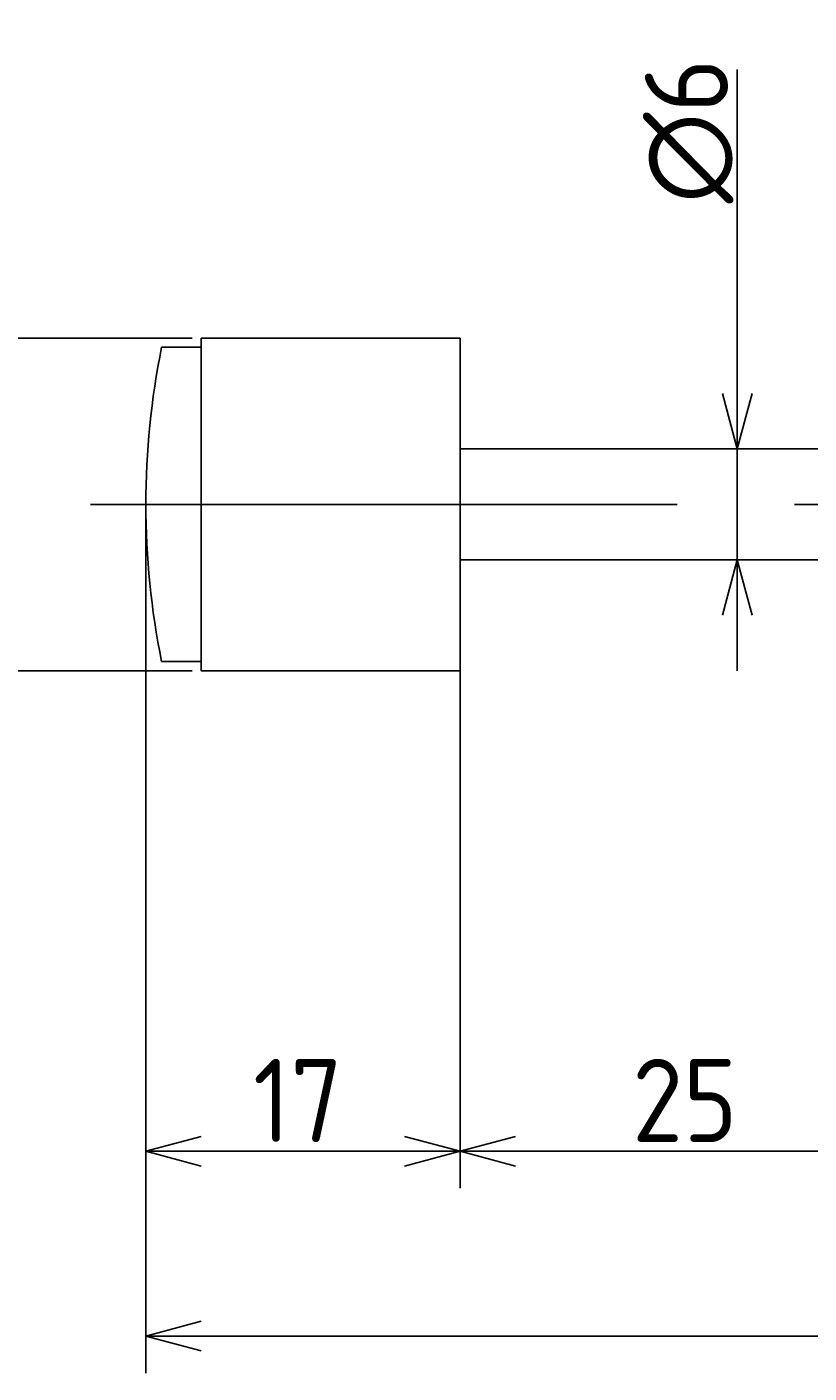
# Model space of a CAD drawing. Extents: x 43 to 387, y 128 to 201.
# Tile 2 of 5: x 162 to 204, y 128 to 201. Entities that reach past the tile are written whole.
import ezdxf

# ---------------------------------------------------------------- set-up
doc = ezdxf.new("R2010")
doc.units = 0
doc.linetypes.add('CENTER', pattern=[50.8, 31.75, -6.35, 6.35, -6.35])
doc.layers.get('0').update_dxf_attribs({"linetype": 'CONTINUOUS'})
doc.layers.get('DEFPOINTS').update_dxf_attribs({"linetype": 'CONTINUOUS'})
for name, color, linetype in [('図形', 7, 'CONTINUOUS'), ('図枠', 7, 'CONTINUOUS'), ('寸法_文字', 3, 'CONTINUOUS')]:
    doc.layers.add(name, color=color, linetype=linetype)
doc.layers.get('0').off()
doc.styles.add('DIMENSION', font='isocp.shx', dxfattribs={"bigfont": 'bigfont.shx'})
doc.dimstyles.get("Standard").update_dxf_attribs({"dimtxt": 0.18, "dimasz": 0.18, "dimexe": 0.18, "dimexo": 0.0625, "dimgap": 0.09, "dimtad": 0, "dimtih": 1, "dimtoh": 1, "dimzin": 0, "dimcen": 0.09, "dimazin": 3, "dimtfac": 1, "dimtofl": 0, "dimtmove": 0, "dimatfit": 3})

# ---------------------------------------------------------------- blocks, each defined once
blk = doc.blocks.new('_OPEN30')
at = {"color": 0, "linetype": 'BYBLOCK'}
for p, q in [((-1, 0.268), (0, 0)), ((0, 0), (-1, -0.268)), ((0, 0), (-1, 0))]:
    blk.add_line(p, q, dxfattribs=at)
blk = doc.blocks.new('*U57')
at = {"layer": '寸法_文字', "color": 3, "style": 'DIMENSION'}
blk.add_text('∅18', height=4.5, rotation=90, dxfattribs=at).set_placement((154.5, 170.275))
blk = doc.blocks.new('*D15')
at = {"layer": 'DEFPOINTS', "color": 0}
for p in [(171, 184), (155, 166), (171, 166)]:
    blk.add_point(p, dxfattribs=at)
at = {"layer": '寸法_文字', "color": 3}
for p, q in [((170.5, 184), (153, 184)), ((155, 181), (155, 169)), ((170.5, 166), (153, 166))]:
    blk.add_line(p, q, dxfattribs=at)
at = {"layer": '図枠'}
blk.add_blockref('*U57', (0, 0), dxfattribs=at)
at = {"layer": '寸法_文字', "color": 3, "xscale": 3, "yscale": 3, "zscale": 3}
for p, rotation in [((155, 184), 90), ((155, 166), 270)]:
    blk.add_blockref('_OPEN30', p, dxfattribs=dict(at, rotation=rotation))
blk = doc.blocks.new('*U51')
at = {"layer": '寸法_文字', "color": 3, "style": 'DIMENSION'}
blk.add_text('∅6', height=4.5, rotation=90, dxfattribs=at).set_placement((199.5, 191.288))
blk = doc.blocks.new('*D18')
at = {"layer": 'DEFPOINTS', "color": 0}
for p in [(197.5, 178), (200, 178), (197.5, 172)]:
    blk.add_point(p, dxfattribs=at)
at = {"layer": '寸法_文字', "color": 3}
for p, q in [((200, 181), (200, 198.537)), ((200, 172), (200, 178)), ((200, 169), (200, 166))]:
    blk.add_line(p, q, dxfattribs=at)
at = {"layer": '図枠'}
blk.add_blockref('*U51', (0, 0), dxfattribs=at)
at = {"layer": '寸法_文字', "color": 3, "xscale": 3, "yscale": 3, "zscale": 3}
for p, rotation in [((200, 178), 270), ((200, 172), 90)]:
    blk.add_blockref('_OPEN30', p, dxfattribs=dict(at, rotation=rotation))
blk = doc.blocks.new('*U46')
at = {"layer": '寸法_文字', "color": 3, "style": 'DIMENSION'}
blk.add_text('25', height=4.5, dxfattribs=at).set_placement((194.314, 140.5))
blk = doc.blocks.new('*D24')
at = {"layer": 'DEFPOINTS', "color": 0}
for p in [(185, 166.5), (210, 166), (185, 140)]:
    blk.add_point(p, dxfattribs=at)
at = {"layer": '寸法_文字', "color": 3}
for p, q in [((185, 166), (185, 138)), ((210, 165.5), (210, 138)), ((207, 140), (188, 140))]:
    blk.add_line(p, q, dxfattribs=at)
at = {"layer": '図枠'}
blk.add_blockref('*U46', (0, 0), dxfattribs=at)
at = {"layer": '寸法_文字', "color": 3, "xscale": 3, "yscale": 3, "zscale": 3, "rotation": 180}
blk.add_blockref('_OPEN30', (185, 140), dxfattribs=at)
at = {"layer": '寸法_文字', "color": 3, "xscale": 3, "yscale": 3, "zscale": 3}
blk.add_blockref('_OPEN30', (210, 140), dxfattribs=at)
blk = doc.blocks.new('*U50')
at = {"layer": '寸法_文字', "color": 3, "style": 'DIMENSION'}
blk.add_text('17', height=4.5, dxfattribs=at).set_placement((173.8, 140.5))
blk = doc.blocks.new('*D25')
at = {"layer": 'DEFPOINTS', "color": 0}
for p in [(168, 175), (185, 166.5), (168, 140)]:
    blk.add_point(p, dxfattribs=at)
at = {"layer": '寸法_文字', "color": 3}
for p, q in [((168, 174.5), (168, 138)), ((185, 166), (185, 138)), ((182, 140), (171, 140))]:
    blk.add_line(p, q, dxfattribs=at)
at = {"layer": '図枠'}
blk.add_blockref('*U50', (0, 0), dxfattribs=at)
at = {"layer": '寸法_文字', "color": 3, "xscale": 3, "yscale": 3, "zscale": 3, "rotation": 180}
blk.add_blockref('_OPEN30', (168, 140), dxfattribs=at)
at = {"layer": '寸法_文字', "color": 3, "xscale": 3, "yscale": 3, "zscale": 3}
blk.add_blockref('_OPEN30', (185, 140), dxfattribs=at)
blk = doc.blocks.new('*U53')
at = {"layer": '寸法_文字', "color": 3, "style": 'DIMENSION'}
blk.add_text('(204)', height=4.5, dxfattribs=at).set_placement((263.25, 130.725))
blk = doc.blocks.new('*D26')
at = {"layer": 'DEFPOINTS', "color": 0}
for p in [(168, 175), (372, 175), (372, 130)]:
    blk.add_point(p, dxfattribs=at)
at = {"layer": '寸法_文字', "color": 3}
for p, q in [((168, 174.5), (168, 128)), ((372, 174.5), (372, 128)), ((171, 130), (369, 130))]:
    blk.add_line(p, q, dxfattribs=at)
at = {"layer": '図枠'}
blk.add_blockref('*U53', (0, 0), dxfattribs=at)
at = {"layer": '寸法_文字', "color": 3, "xscale": 3, "yscale": 3, "zscale": 3, "rotation": 180}
blk.add_blockref('_OPEN30', (168, 130), dxfattribs=at)
at = {"layer": '寸法_文字', "color": 3, "xscale": 3, "yscale": 3, "zscale": 3}
blk.add_blockref('_OPEN30', (372, 130), dxfattribs=at)

msp = doc.modelspace()

# ---------------------------------------------------------------- linework, layer by layer
at = {"layer": '図形'}
for p, q in [((171, 166), (171, 184)), ((185, 184), (171, 184)), ((185, 166), (185, 184)), ((168.848, 183.5), (171, 183.5)), ((210, 178), (185, 178)), ((210, 172), (185, 172)), ((168.848, 166.5), (171, 166.5)), ((185, 166), (171, 166))]:
    msp.add_line(p, q, dxfattribs=at)
at = {"layer": '図形', "color": 3, "linetype": 'CENTER'}
msp.add_line((165, 175), (375, 175), dxfattribs=at)
at = {"layer": '図形'}
msp.add_arc((211, 175), 43, 168.599, 191.401, dxfattribs=at)

# ---------------------------------------------------------------- dimensions: what is measured, and where the dimension line sits
at = {"layer": '寸法_文字', "color": 3}
dim = msp.add_linear_dim(base=(200, 178), p1=(197.5, 172), p2=(197.5, 178), angle=90, text='%%c<>', dimstyle='Standard', override={"dimse1": 1, "dimse2": 1}, dxfattribs=at)
dim.commit()
dim.dimension.update_dxf_attribs({"geometry": '*D18', "text_midpoint": (200, 195), "dimtype": 128})
dim = msp.add_linear_dim(base=(155, 166), p1=(171, 184), p2=(171, 166), angle=90, text='%%c<>', dimstyle='Standard', dxfattribs=at)
dim.commit()
dim.dimension.update_dxf_attribs({"geometry": '*D15', "text_midpoint": (155, 175), "dimtype": 128})
for base, p1, p2, picture, middle in [((168, 140), (185, 166.5), (168, 175), '*D25', (176.5, 140)), ((185, 140), (210, 166), (185, 166.5), '*D24', (197.5, 140))]:
    dim = msp.add_linear_dim(base=base, p1=p1, p2=p2, dimstyle='Standard', dxfattribs=at)
    dim.commit()
    dim.dimension.update_dxf_attribs({"geometry": picture, "text_midpoint": middle, "dimtype": 128})
dim = msp.add_linear_dim(base=(372, 130), p1=(168, 175), p2=(372, 175), text='(<>)', dimstyle='Standard', dxfattribs=at)
dim.commit()
dim.dimension.update_dxf_attribs({"geometry": '*D26', "text_midpoint": (270, 130), "dimtype": 128})

doc.saveas('drawing.dxf')
